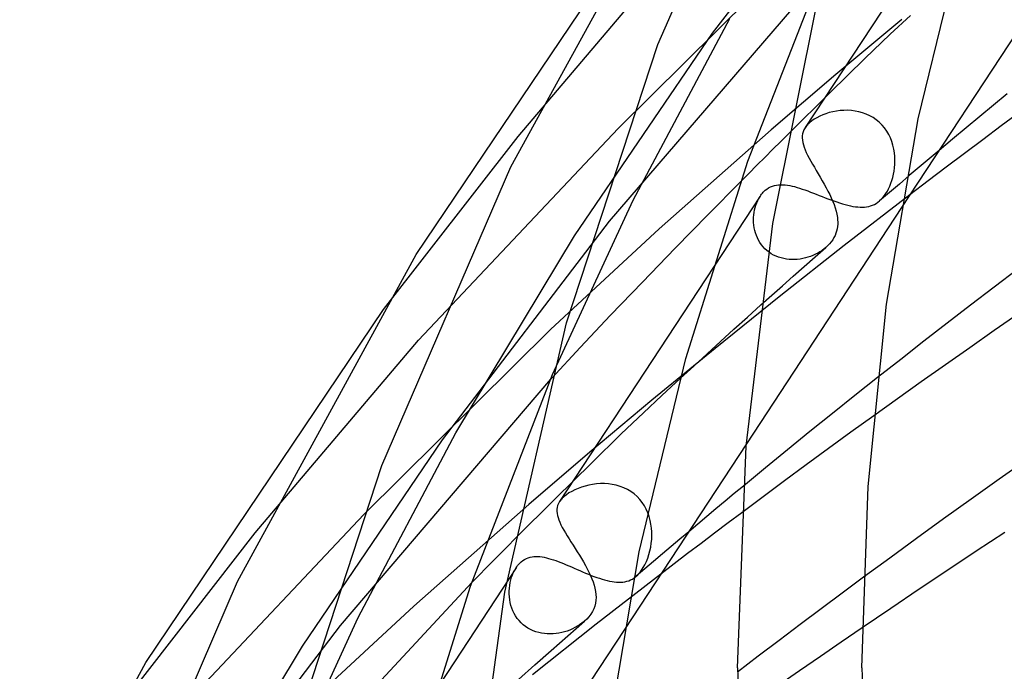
# Model space of a CAD drawing. Header units: millimetres. Extents: x -519 to 519, y -260 to 440.
# Tile 23 of 107: x -377 to -345, y 216 to 237. Entities that reach past the tile are written whole.
import ezdxf

# ---------------------------------------------------------------- set-up
doc = ezdxf.new("R2010")
doc.units = ezdxf.units.MM
doc.layers.add('HIDDEN', color=7, linetype='Continuous')
doc.layers.add('THICK', color=7, linetype='Continuous')

msp = doc.modelspace()

# ---------------------------------------------------------------- linework, layer by layer
at = {"layer": 'HIDDEN'}
for p, q in [((-354.799, 236.463), (-349.464, 243.391)), ((-345.427, 243.165), (-351.826, 233.424)), ((-361.048, 233.143), (-355.935, 239.169)), ((-357.839, 233.395), (-352.025, 239.155)), ((-358.112, 230.415), (-351.409, 238.203)), ((-357.349, 231.095), (-354.247, 236.929)), ((-348.722, 236.898), (-350.837, 235.128)), ((-349.093, 236.423), (-348.443, 237.03)), ((-359.24, 229.95), (-354.799, 236.463)), ((-349.906, 235.644), (-349.093, 236.423)), ((-351.02, 234.557), (-349.906, 235.644)), ((-350.837, 235.128), (-352.916, 233.349)), ((-352.36, 233.228), (-351.02, 234.557)), ((-351.048, 233.906), (-351.156, 233.872)), ((-350.936, 233.933), (-351.048, 233.906)), ((-350.821, 233.955), (-350.936, 233.933)), ((-350.703, 233.971), (-350.821, 233.955)), ((-350.584, 233.98), (-350.703, 233.971)), ((-350.462, 233.981), (-350.584, 233.98)), ((-350.34, 233.974), (-350.462, 233.981)), ((-350.218, 233.959), (-350.34, 233.974)), ((-350.097, 233.935), (-350.218, 233.959)), ((-349.979, 233.903), (-350.097, 233.935)), ((-349.863, 233.861), (-349.979, 233.903)), ((-351.678, 233.588), (-351.709, 233.561)), ((-351.609, 233.643), (-351.678, 233.588)), ((-351.532, 233.696), (-351.609, 233.643)), ((-351.448, 233.745), (-351.532, 233.696)), ((-351.356, 233.792), (-351.448, 233.745)), ((-351.259, 233.834), (-351.356, 233.792)), ((-351.156, 233.872), (-351.259, 233.834)), ((-349.75, 233.809), (-349.863, 233.861)), ((-349.641, 233.747), (-349.75, 233.809)), ((-349.538, 233.677), (-349.641, 233.747)), ((-349.442, 233.597), (-349.538, 233.677)), ((-349.354, 233.509), (-349.442, 233.597)), ((-364.256, 226.597), (-357.839, 233.395)), ((-356.513, 230.168), (-352.916, 233.349)), ((-351.89, 233.293), (-351.908, 233.229)), ((-351.863, 233.358), (-351.89, 233.293)), ((-351.826, 233.423), (-351.863, 233.358)), ((-351.807, 233.451), (-351.826, 233.423)), ((-351.786, 233.478), (-351.807, 233.451)), ((-351.762, 233.506), (-351.786, 233.478)), ((-351.737, 233.533), (-351.762, 233.506)), ((-351.709, 233.561), (-351.737, 233.533)), ((-349.273, 233.414), (-349.354, 233.509)), ((-349.201, 233.312), (-349.273, 233.414)), ((-349.138, 233.205), (-349.201, 233.312)), ((-365.381, 227.583), (-361.048, 233.143)), ((-351.917, 233.163), (-351.919, 233.094)), ((-351.919, 233.094), (-351.914, 233.024)), ((-351.908, 233.229), (-351.917, 233.163)), ((-351.914, 233.024), (-351.901, 232.951)), ((-351.901, 232.951), (-351.882, 232.875)), ((-349.084, 233.092), (-349.138, 233.205)), ((-349.039, 232.976), (-349.084, 233.092)), ((-349.003, 232.858), (-349.039, 232.976)), ((-351.882, 232.875), (-351.856, 232.796)), ((-351.856, 232.796), (-351.825, 232.714)), ((-351.825, 232.714), (-351.787, 232.629)), ((-351.787, 232.629), (-351.745, 232.54)), ((-348.975, 232.738), (-349.003, 232.858)), ((-348.956, 232.616), (-348.975, 232.738)), ((-348.944, 232.494), (-348.956, 232.616)), ((-347.52, 232.692), (-347.841, 232.423)), ((-351.745, 232.54), (-351.697, 232.448)), ((-351.697, 232.448), (-351.645, 232.352)), ((-351.645, 232.352), (-351.588, 232.252)), ((-348.94, 232.372), (-348.944, 232.494)), ((-348.943, 232.251), (-348.94, 232.372)), ((-347.841, 232.423), (-348.16, 232.153)), ((-351.588, 232.252), (-351.529, 232.15)), ((-351.529, 232.15), (-351.467, 232.045)), ((-351.467, 232.045), (-351.404, 231.938)), ((-348.985, 231.925), (-348.967, 232.027)), ((-348.967, 232.027), (-348.953, 232.131)), ((-348.953, 232.131), (-348.943, 232.251)), ((-348.16, 232.153), (-348.479, 231.883)), ((-354.942, 230.63), (-353.899, 231.686)), ((-351.404, 231.938), (-351.339, 231.828)), ((-351.339, 231.828), (-351.275, 231.717)), ((-351.275, 231.717), (-351.211, 231.606)), ((-349.067, 231.636), (-349.036, 231.729)), ((-349.036, 231.729), (-349.009, 231.825)), ((-349.009, 231.825), (-348.985, 231.925)), ((-348.479, 231.883), (-348.797, 231.613)), ((-353.197, 231.321), (-353.169, 231.353)), ((-353.169, 231.353), (-353.14, 231.382)), ((-353.14, 231.382), (-353.109, 231.41)), ((-353.109, 231.41), (-353.055, 231.452)), ((-353.055, 231.452), (-352.998, 231.49)), ((-352.998, 231.49), (-352.938, 231.521)), ((-352.938, 231.521), (-352.876, 231.547)), ((-352.876, 231.547), (-352.812, 231.566)), ((-352.812, 231.566), (-352.746, 231.58)), ((-352.746, 231.58), (-352.679, 231.589)), ((-352.679, 231.589), (-352.61, 231.592)), ((-352.61, 231.592), (-352.54, 231.591)), ((-352.54, 231.591), (-352.469, 231.586)), ((-352.469, 231.586), (-352.396, 231.577)), ((-352.396, 231.577), (-352.321, 231.564)), ((-352.321, 231.564), (-352.244, 231.548)), ((-352.244, 231.548), (-352.165, 231.528)), ((-352.165, 231.528), (-352.084, 231.506)), ((-352.084, 231.506), (-352.002, 231.48)), ((-352.002, 231.48), (-351.917, 231.452)), ((-351.917, 231.452), (-351.83, 231.422)), ((-351.83, 231.422), (-351.742, 231.39)), ((-351.742, 231.39), (-351.652, 231.356)), ((-351.652, 231.356), (-351.561, 231.321)), ((-351.211, 231.606), (-351.15, 231.494)), ((-351.15, 231.494), (-351.091, 231.383)), ((-351.091, 231.383), (-351.036, 231.273)), ((-349.227, 231.309), (-349.183, 231.384)), ((-349.183, 231.384), (-349.141, 231.463)), ((-349.141, 231.463), (-349.102, 231.548)), ((-348.797, 231.613), (-349.115, 231.342)), ((-349.102, 231.548), (-349.067, 231.636)), ((-359.941, 225.487), (-357.349, 231.095)), ((-353.273, 231.22), (-359.718, 221.408)), ((-353.381, 231.011), (-353.35, 231.083)), ((-353.35, 231.083), (-353.314, 231.151)), ((-353.314, 231.151), (-353.275, 231.217)), ((-353.275, 231.217), (-353.25, 231.253)), ((-353.25, 231.253), (-353.224, 231.288)), ((-353.224, 231.288), (-353.197, 231.321)), ((-351.561, 231.321), (-351.469, 231.285)), ((-351.469, 231.285), (-351.376, 231.248)), ((-351.376, 231.248), (-351.281, 231.211)), ((-351.281, 231.211), (-351.186, 231.174)), ((-351.186, 231.174), (-351.092, 231.138)), ((-351.092, 231.138), (-350.997, 231.102)), ((-351.036, 231.273), (-350.984, 231.164)), ((-350.997, 231.102), (-350.903, 231.068)), ((-350.984, 231.164), (-350.937, 231.056)), ((-350.937, 231.056), (-350.895, 230.95)), ((-350.903, 231.068), (-350.81, 231.036)), ((-350.81, 231.036), (-350.719, 231.005)), ((-348.456, 231.268), (-350.575, 229.632)), ((-349.485, 231.028), (-349.432, 231.071)), ((-349.432, 231.071), (-349.377, 231.121)), ((-349.115, 231.342), (-349.431, 231.071)), ((-349.377, 231.121), (-349.325, 231.178)), ((-349.325, 231.178), (-349.275, 231.241)), ((-349.275, 231.241), (-349.227, 231.309)), ((-348.727, 230.855), (-353.713, 223.265)), ((-353.466, 230.702), (-353.451, 230.782)), ((-353.451, 230.782), (-353.432, 230.86)), ((-353.432, 230.86), (-353.409, 230.936)), ((-353.409, 230.936), (-353.381, 231.011)), ((-350.895, 230.95), (-350.859, 230.845)), ((-350.859, 230.845), (-350.829, 230.742)), ((-350.829, 230.742), (-350.805, 230.641)), ((-350.719, 231.005), (-350.629, 230.977)), ((-350.629, 230.977), (-350.54, 230.952)), ((-350.54, 230.952), (-350.454, 230.93)), ((-350.454, 230.93), (-350.37, 230.911)), ((-350.37, 230.911), (-350.289, 230.895)), ((-350.289, 230.895), (-350.21, 230.883)), ((-350.21, 230.883), (-350.133, 230.875)), ((-350.133, 230.875), (-350.058, 230.87)), ((-350.058, 230.87), (-349.986, 230.87)), ((-349.986, 230.87), (-349.916, 230.873)), ((-349.916, 230.873), (-349.848, 230.881)), ((-349.848, 230.881), (-349.783, 230.894)), ((-349.783, 230.894), (-349.719, 230.911)), ((-349.719, 230.911), (-349.658, 230.933)), ((-349.658, 230.933), (-349.598, 230.959)), ((-349.598, 230.959), (-349.541, 230.991)), ((-349.541, 230.991), (-349.485, 231.028)), ((-363.483, 223.397), (-358.112, 230.415)), ((-356, 229.549), (-354.942, 230.63)), ((-353.484, 230.456), (-353.482, 230.539)), ((-353.481, 230.373), (-353.484, 230.456)), ((-353.482, 230.539), (-353.476, 230.621)), ((-353.476, 230.621), (-353.466, 230.702)), ((-350.805, 230.641), (-350.789, 230.541)), ((-350.789, 230.541), (-350.781, 230.466)), ((-350.781, 230.466), (-350.777, 230.392)), ((-360.009, 226.943), (-356.513, 230.168)), ((-353.474, 230.289), (-353.481, 230.373)), ((-353.461, 230.206), (-353.474, 230.289)), ((-353.443, 230.123), (-353.461, 230.206)), ((-353.421, 230.042), (-353.443, 230.123)), ((-350.813, 230.1), (-350.836, 230.029)), ((-350.796, 230.172), (-350.813, 230.1)), ((-350.785, 230.245), (-350.796, 230.172)), ((-350.779, 230.318), (-350.785, 230.245)), ((-350.777, 230.392), (-350.779, 230.318)), ((-363.048, 223.616), (-359.24, 229.95)), ((-353.393, 229.961), (-353.421, 230.042)), ((-353.36, 229.883), (-353.393, 229.961)), ((-353.321, 229.807), (-353.36, 229.883)), ((-353.278, 229.734), (-353.321, 229.807)), ((-350.939, 229.823), (-350.985, 229.759)), ((-350.899, 229.89), (-350.939, 229.823)), ((-350.865, 229.958), (-350.899, 229.89)), ((-350.836, 230.029), (-350.865, 229.958)), ((-357.053, 228.464), (-356, 229.549)), ((-353.228, 229.663), (-353.278, 229.734)), ((-353.175, 229.597), (-353.228, 229.663)), ((-353.116, 229.534), (-353.175, 229.597)), ((-353.053, 229.476), (-353.116, 229.534)), ((-352.985, 229.423), (-353.053, 229.476)), ((-350.575, 229.632), (-352.664, 227.987)), ((-351.507, 229.27), (-351.156, 229.578)), ((-351.282, 229.479), (-351.351, 229.434)), ((-351.217, 229.527), (-351.282, 229.479)), ((-351.156, 229.578), (-351.217, 229.527)), ((-351.094, 229.635), (-351.156, 229.578)), ((-351.037, 229.696), (-351.094, 229.635)), ((-350.985, 229.759), (-351.037, 229.696)), ((-352.913, 229.374), (-352.985, 229.423)), ((-352.838, 229.331), (-352.913, 229.374)), ((-352.759, 229.294), (-352.838, 229.331)), ((-352.679, 229.262), (-352.759, 229.294)), ((-352.595, 229.236), (-352.679, 229.262)), ((-352.51, 229.215), (-352.595, 229.236)), ((-352.424, 229.2), (-352.51, 229.215)), ((-352.338, 229.19), (-352.424, 229.2)), ((-352.251, 229.185), (-352.338, 229.19)), ((-352.163, 229.186), (-352.251, 229.185)), ((-352.076, 229.191), (-352.163, 229.186)), ((-351.989, 229.202), (-352.076, 229.191)), ((-351.903, 229.217), (-351.989, 229.202)), ((-351.818, 229.236), (-351.903, 229.217)), ((-351.856, 228.962), (-351.507, 229.27)), ((-351.735, 229.26), (-351.818, 229.236)), ((-351.653, 229.287), (-351.735, 229.26)), ((-351.574, 229.319), (-351.653, 229.287)), ((-351.497, 229.354), (-351.574, 229.319)), ((-351.422, 229.392), (-351.497, 229.354)), ((-351.351, 229.434), (-351.422, 229.392)), ((-352.205, 228.654), (-351.856, 228.962)), ((-352.552, 228.346), (-352.205, 228.654)), ((-358.079, 227.394), (-357.053, 228.464)), ((-352.899, 228.037), (-352.552, 228.346)), ((-352.664, 227.987), (-354.722, 226.332)), ((-353.244, 227.728), (-352.899, 228.037)), ((-359.058, 226.359), (-358.079, 227.394)), ((-366.015, 220.988), (-360.009, 226.943)), ((-369.505, 220.402), (-364.256, 226.597)), ((-359.969, 225.379), (-359.058, 226.359)), ((-354.722, 226.332), (-356.749, 224.667)), ((-366.765, 217.428), (-360.003, 225.341)), ((-356.43, 224.817), (-355.834, 225.369)), ((-349.494, 225.395), (-350.223, 224.817)), ((-357.021, 224.263), (-356.43, 224.817)), ((-350.223, 224.817), (-350.949, 224.237)), ((-356.749, 224.667), (-358.745, 222.993)), ((-357.737, 223.58), (-357.021, 224.263)), ((-350.949, 224.237), (-351.67, 223.656)), ((-349.619, 224.163), (-350.353, 223.634)), ((-366.187, 217.68), (-363.048, 223.616)), ((-358.697, 222.645), (-357.737, 223.58)), ((-351.67, 223.656), (-352.388, 223.074)), ((-350.353, 223.634), (-351.076, 223.109)), ((-367.984, 216.763), (-363.483, 223.397)), ((-358.745, 222.993), (-360.71, 221.309)), ((-352.388, 223.074), (-353.101, 222.491)), ((-351.076, 223.109), (-351.788, 222.588)), ((-359.853, 221.504), (-358.697, 222.645)), ((-353.101, 222.491), (-353.811, 221.906)), ((-351.788, 222.588), (-352.488, 222.073)), ((-359.013, 221.873), (-359.124, 221.832)), ((-358.898, 221.908), (-359.013, 221.873)), ((-358.779, 221.937), (-358.898, 221.908)), ((-358.657, 221.96), (-358.779, 221.937)), ((-358.533, 221.976), (-358.657, 221.96)), ((-358.406, 221.985), (-358.533, 221.976)), ((-358.278, 221.985), (-358.406, 221.985)), ((-358.15, 221.977), (-358.278, 221.985)), ((-358.023, 221.96), (-358.15, 221.977)), ((-357.897, 221.934), (-358.023, 221.96)), ((-357.774, 221.897), (-357.897, 221.934)), ((-357.653, 221.851), (-357.774, 221.897)), ((-352.488, 222.073), (-353.177, 221.561)), ((-359.603, 221.543), (-359.631, 221.515)), ((-359.572, 221.57), (-359.603, 221.543)), ((-359.499, 221.629), (-359.572, 221.57)), ((-359.417, 221.684), (-359.499, 221.629)), ((-359.327, 221.737), (-359.417, 221.684)), ((-359.229, 221.786), (-359.327, 221.737)), ((-359.124, 221.832), (-359.229, 221.786)), ((-357.538, 221.795), (-357.653, 221.851)), ((-357.428, 221.729), (-357.538, 221.795)), ((-357.325, 221.653), (-357.428, 221.729)), ((-357.228, 221.569), (-357.325, 221.653)), ((-357.141, 221.476), (-357.228, 221.569)), ((-353.177, 221.561), (-353.862, 221.05)), ((-364.402, 218.045), (-360.71, 221.309)), ((-361.154, 220.206), (-359.853, 221.504)), ((-359.796, 221.221), (-359.805, 221.159)), ((-359.78, 221.281), (-359.796, 221.221)), ((-359.755, 221.343), (-359.78, 221.281)), ((-359.719, 221.406), (-359.755, 221.343)), ((-359.7, 221.433), (-359.719, 221.406)), ((-359.68, 221.46), (-359.7, 221.433)), ((-359.657, 221.487), (-359.68, 221.46)), ((-359.631, 221.515), (-359.657, 221.487)), ((-357.062, 221.376), (-357.141, 221.476)), ((-356.992, 221.27), (-357.062, 221.376)), ((-356.931, 221.159), (-356.992, 221.27)), ((-372.578, 214.026), (-366.015, 220.988)), ((-359.805, 221.159), (-359.806, 221.096)), ((-359.806, 221.096), (-359.8, 221.03)), ((-359.8, 221.03), (-359.787, 220.962)), ((-359.787, 220.962), (-359.768, 220.892)), ((-356.88, 221.044), (-356.931, 221.159)), ((-356.838, 220.926), (-356.88, 221.044)), ((-356.805, 220.805), (-356.838, 220.926)), ((-359.768, 220.892), (-359.742, 220.819)), ((-359.742, 220.819), (-359.711, 220.742)), ((-359.711, 220.742), (-359.674, 220.663)), ((-359.674, 220.663), (-359.631, 220.58)), ((-356.78, 220.683), (-356.805, 220.805)), ((-356.763, 220.559), (-356.78, 220.683)), ((-373.929, 214.71), (-369.505, 220.402)), ((-359.631, 220.58), (-359.584, 220.494)), ((-359.584, 220.494), (-359.532, 220.404)), ((-359.532, 220.404), (-359.475, 220.31)), ((-359.475, 220.31), (-359.415, 220.213)), ((-356.754, 220.436), (-356.763, 220.559)), ((-356.758, 220.192), (-356.753, 220.313)), ((-356.753, 220.313), (-356.754, 220.436)), ((-355.567, 220.441), (-355.85, 220.202)), ((-359.415, 220.213), (-359.352, 220.113)), ((-359.352, 220.113), (-359.286, 220.01)), ((-359.286, 220.01), (-359.218, 219.904)), ((-356.789, 219.945), (-356.769, 220.072)), ((-356.769, 220.072), (-356.758, 220.192)), ((-356.132, 219.964), (-356.414, 219.725)), ((-355.85, 220.202), (-356.132, 219.964)), ((-360.604, 219.635), (-360.541, 219.643)), ((-360.541, 219.643), (-360.478, 219.646)), ((-360.478, 219.646), (-360.414, 219.645)), ((-360.414, 219.645), (-360.348, 219.64)), ((-360.348, 219.64), (-360.281, 219.631)), ((-359.218, 219.904), (-359.15, 219.796)), ((-359.15, 219.796), (-359.082, 219.687)), ((-359.082, 219.687), (-359.015, 219.577)), ((-356.885, 219.588), (-356.847, 219.703)), ((-356.847, 219.703), (-356.815, 219.822)), ((-356.815, 219.822), (-356.789, 219.945)), ((-356.414, 219.725), (-356.695, 219.485)), ((-361.092, 219.315), (-361.066, 219.35)), ((-361.066, 219.35), (-361.038, 219.383)), ((-361.038, 219.383), (-361.01, 219.415)), ((-361.01, 219.415), (-360.981, 219.444)), ((-360.981, 219.444), (-360.951, 219.472)), ((-360.951, 219.472), (-360.898, 219.513)), ((-360.898, 219.513), (-360.842, 219.55)), ((-360.842, 219.55), (-360.785, 219.58)), ((-360.785, 219.58), (-360.725, 219.604)), ((-360.725, 219.604), (-360.665, 219.622)), ((-360.665, 219.622), (-360.604, 219.635)), ((-360.281, 219.631), (-360.212, 219.619)), ((-360.212, 219.619), (-360.141, 219.603)), ((-360.141, 219.603), (-360.069, 219.584)), ((-360.069, 219.584), (-359.994, 219.562)), ((-359.994, 219.562), (-359.918, 219.537)), ((-359.918, 219.537), (-359.84, 219.51)), ((-359.84, 219.51), (-359.76, 219.48)), ((-359.76, 219.48), (-359.679, 219.448)), ((-359.679, 219.448), (-359.595, 219.415)), ((-359.595, 219.415), (-359.511, 219.38)), ((-359.511, 219.38), (-359.425, 219.343)), ((-359.425, 219.343), (-359.337, 219.306)), ((-359.015, 219.577), (-358.95, 219.467)), ((-358.95, 219.467), (-358.888, 219.358)), ((-358.888, 219.358), (-358.829, 219.249)), ((-357.027, 219.286), (-356.975, 219.379)), ((-356.695, 219.485), (-356.975, 219.246)), ((-356.975, 219.379), (-356.928, 219.48)), ((-356.928, 219.48), (-356.885, 219.588)), ((-361.115, 219.281), (-367.614, 209.386)), ((-361.26, 218.975), (-361.23, 219.057)), ((-361.23, 219.057), (-361.197, 219.135)), ((-361.197, 219.135), (-361.159, 219.209)), ((-361.159, 219.209), (-361.117, 219.278)), ((-361.117, 219.278), (-361.092, 219.315)), ((-359.337, 219.306), (-359.247, 219.267)), ((-359.247, 219.267), (-359.157, 219.228)), ((-359.157, 219.228), (-359.067, 219.189)), ((-359.067, 219.189), (-358.976, 219.15)), ((-358.976, 219.15), (-358.885, 219.112)), ((-358.885, 219.112), (-358.793, 219.074)), ((-358.829, 219.249), (-358.774, 219.14)), ((-358.793, 219.074), (-358.703, 219.038)), ((-358.774, 219.14), (-358.724, 219.034)), ((-358.724, 219.034), (-358.679, 218.928)), ((-358.703, 219.038), (-358.613, 219.004)), ((-356.463, 219.078), (-358.542, 217.466)), ((-357.264, 218.999), (-357.202, 219.056)), ((-356.975, 219.246), (-357.255, 219.007)), ((-357.202, 219.056), (-357.141, 219.123)), ((-357.141, 219.123), (-357.082, 219.2)), ((-357.082, 219.2), (-357.027, 219.286)), ((-371.601, 209.053), (-362.543, 218.807)), ((-361.332, 218.625), (-361.321, 218.715)), ((-361.321, 218.715), (-361.305, 218.804)), ((-361.305, 218.804), (-361.285, 218.891)), ((-361.285, 218.891), (-361.26, 218.975)), ((-358.679, 218.928), (-358.64, 218.824)), ((-358.64, 218.824), (-358.606, 218.722)), ((-358.613, 219.004), (-358.525, 218.972)), ((-358.606, 218.722), (-358.58, 218.621)), ((-358.525, 218.972), (-358.438, 218.942)), ((-358.438, 218.942), (-358.353, 218.915)), ((-358.353, 218.915), (-358.27, 218.891)), ((-358.27, 218.891), (-358.189, 218.869)), ((-358.189, 218.869), (-358.11, 218.851)), ((-358.11, 218.851), (-358.033, 218.837)), ((-358.033, 218.837), (-357.959, 218.826)), ((-357.959, 218.826), (-357.886, 218.819)), ((-357.886, 218.819), (-357.816, 218.816)), ((-357.816, 218.816), (-357.748, 218.817)), ((-357.748, 218.817), (-357.681, 218.822)), ((-357.681, 218.822), (-357.617, 218.832)), ((-357.617, 218.832), (-357.555, 218.846)), ((-357.555, 218.846), (-357.495, 218.865)), ((-357.495, 218.865), (-357.436, 218.889)), ((-357.436, 218.889), (-357.378, 218.919)), ((-357.378, 218.919), (-357.321, 218.955)), ((-357.321, 218.955), (-357.264, 218.999)), ((-349.951, 218.974), (-350.633, 218.468)), ((-361.337, 218.533), (-361.332, 218.625)), ((-361.337, 218.441), (-361.337, 218.533)), ((-361.332, 218.348), (-361.337, 218.441)), ((-358.58, 218.621), (-358.561, 218.521)), ((-358.561, 218.521), (-358.549, 218.424)), ((-358.549, 218.424), (-358.546, 218.329)), ((-350.633, 218.468), (-351.312, 217.962)), ((-361.321, 218.256), (-361.332, 218.348)), ((-361.305, 218.164), (-361.321, 218.256)), ((-361.282, 218.073), (-361.305, 218.164)), ((-361.254, 217.984), (-361.282, 218.073)), ((-358.565, 218.143), (-358.588, 218.052)), ((-358.551, 218.235), (-358.565, 218.143)), ((-358.546, 218.329), (-358.551, 218.235)), ((-367.993, 214.731), (-364.402, 218.045)), ((-361.219, 217.897), (-361.254, 217.984)), ((-361.179, 217.813), (-361.219, 217.897)), ((-361.132, 217.732), (-361.179, 217.813)), ((-358.717, 217.79), (-358.779, 217.708)), ((-358.664, 217.875), (-358.717, 217.79)), ((-358.621, 217.963), (-358.664, 217.875)), ((-358.588, 218.052), (-358.621, 217.963)), ((-351.312, 217.962), (-351.989, 217.454)), ((-372.173, 210.322), (-366.765, 217.428)), ((-368.818, 211.961), (-366.187, 217.68)), ((-361.079, 217.655), (-361.132, 217.732)), ((-361.021, 217.582), (-361.079, 217.655)), ((-360.957, 217.513), (-361.021, 217.582)), ((-360.887, 217.45), (-360.957, 217.513)), ((-360.814, 217.393), (-360.887, 217.45)), ((-358.542, 217.466), (-360.593, 215.845)), ((-359.455, 217.095), (-358.921, 217.564)), ((-359.075, 217.446), (-359.148, 217.4)), ((-359.002, 217.498), (-359.075, 217.446)), ((-358.932, 217.554), (-359.002, 217.498)), ((-358.847, 217.633), (-358.921, 217.564)), ((-358.779, 217.708), (-358.847, 217.633)), ((-351.989, 217.454), (-352.662, 216.946)), ((-357.634, 217.295), (-362.666, 209.634)), ((-360.735, 217.341), (-360.814, 217.393)), ((-360.653, 217.296), (-360.735, 217.341)), ((-360.568, 217.257), (-360.653, 217.296)), ((-360.48, 217.224), (-360.568, 217.257)), ((-360.39, 217.198), (-360.48, 217.224)), ((-360.298, 217.178), (-360.39, 217.198)), ((-360.205, 217.164), (-360.298, 217.178)), ((-360.112, 217.156), (-360.205, 217.164)), ((-360.019, 217.154), (-360.112, 217.156)), ((-359.926, 217.157), (-360.019, 217.154)), ((-359.833, 217.166), (-359.926, 217.157)), ((-359.741, 217.18), (-359.833, 217.166)), ((-359.65, 217.198), (-359.741, 217.18)), ((-359.561, 217.222), (-359.65, 217.198)), ((-359.474, 217.249), (-359.561, 217.222)), ((-359.388, 217.281), (-359.474, 217.249)), ((-359.305, 217.317), (-359.388, 217.281)), ((-359.225, 217.357), (-359.305, 217.317)), ((-359.148, 217.4), (-359.225, 217.357)), ((-349.991, 217.349), (-350.663, 216.89)), ((-359.987, 216.626), (-359.455, 217.095)), ((-352.662, 216.946), (-353.332, 216.436)), ((-350.663, 216.89), (-351.334, 216.43)), ((-371.85, 210.299), (-367.984, 216.763)), ((-360.516, 216.157), (-359.987, 216.626)), ((-353.332, 216.436), (-354, 215.926)), ((-351.334, 216.43), (-352.002, 215.97)), ((-361.042, 215.686), (-360.516, 216.157)), ((-352.002, 215.97), (-352.667, 215.509))]:
    msp.add_line(p, q, dxfattribs=at)
at = {"layer": 'THICK'}
for p, q in [((-356.556, 236.099), (-352.489, 245.485)), ((-361.282, 232.161), (-355.642, 242.454)), ((-364.331, 229.346), (-356.833, 240.455)), ((-348.187, 233.704), (-346.715, 239.789)), ((-353.669, 232.347), (-351.063, 239.013)), ((-352.866, 230.346), (-351.393, 237.693)), ((-344.756, 236.9), (-348.727, 230.855)), ((-359.493, 227.155), (-356.556, 236.099)), ((-345.327, 234.511), (-345.769, 234.148)), ((-345.769, 234.148), (-346.209, 233.785)), ((-344.928, 233.919), (-345.523, 233.478)), ((-349.206, 227.752), (-348.187, 233.704)), ((-346.209, 233.785), (-346.648, 233.421)), ((-346.648, 233.421), (-347.085, 233.057)), ((-345.523, 233.478), (-346.114, 233.038)), ((-352.859, 232.731), (-352.608, 232.982)), ((-352.608, 232.982), (-352.36, 233.228)), ((-347.085, 233.057), (-347.52, 232.692)), ((-346.114, 233.038), (-346.703, 232.596)), ((-353.114, 232.475), (-352.859, 232.731)), ((-355.662, 226.001), (-353.669, 232.347)), ((-353.373, 232.216), (-353.114, 232.475)), ((-346.703, 232.596), (-347.289, 232.154)), ((-365.428, 222.568), (-361.282, 232.161)), ((-353.634, 231.953), (-353.373, 232.216)), ((-347.289, 232.154), (-347.874, 231.711)), ((-353.899, 231.686), (-353.634, 231.953)), ((-347.874, 231.711), (-348.456, 231.268)), ((-353.719, 223.189), (-352.866, 230.346)), ((-370.074, 218.837), (-364.331, 229.346)), ((-344.987, 228.88), (-345.748, 228.302)), ((-345.748, 228.302), (-346.505, 227.723)), ((-373.02, 216.236), (-365.381, 227.583)), ((-353.68, 227.336), (-353.244, 227.728)), ((-349.803, 221.896), (-349.206, 227.752)), ((-346.505, 227.723), (-347.258, 227.143)), ((-354.115, 226.944), (-353.68, 227.336)), ((-344.952, 227.455), (-345.746, 226.903)), ((-361.482, 218.499), (-359.493, 227.155)), ((-354.547, 226.551), (-354.115, 226.944)), ((-347.258, 227.143), (-348.008, 226.562)), ((-345.746, 226.903), (-346.535, 226.352)), ((-354.978, 226.158), (-354.547, 226.551)), ((-348.008, 226.562), (-348.753, 225.979)), ((-346.535, 226.352), (-347.318, 225.802)), ((-357.158, 219.788), (-355.662, 226.001)), ((-355.407, 225.764), (-354.978, 226.158)), ((-348.753, 225.979), (-349.494, 225.395)), ((-355.834, 225.369), (-355.407, 225.764)), ((-347.318, 225.802), (-348.093, 225.253)), ((-362.586, 218.685), (-359.941, 225.487)), ((-360.003, 225.341), (-359.997, 225.347)), ((-359.997, 225.347), (-359.992, 225.354)), ((-359.992, 225.354), (-359.986, 225.36)), ((-359.986, 225.36), (-359.98, 225.366)), ((-359.98, 225.366), (-359.975, 225.372)), ((-359.975, 225.372), (-359.969, 225.379)), ((-348.093, 225.253), (-348.861, 224.707)), ((-348.861, 224.707), (-349.619, 224.163)), ((-353.713, 223.265), (-357.634, 217.295)), ((-354, 216.061), (-353.719, 223.189)), ((-368.423, 213.428), (-365.428, 222.568)), ((-344.672, 222.776), (-345.584, 222.132)), ((-353.811, 221.906), (-354.105, 221.663)), ((-350, 216.061), (-349.803, 221.896)), ((-345.584, 222.132), (-346.485, 221.491)), ((-354.105, 221.663), (-354.399, 221.419)), ((-354.399, 221.419), (-354.692, 221.175)), ((-346.485, 221.491), (-347.373, 220.854)), ((-354.985, 220.93), (-355.276, 220.686)), ((-354.692, 221.175), (-354.985, 220.93)), ((-353.862, 221.05), (-354.299, 220.722)), ((-355.276, 220.686), (-355.567, 220.441)), ((-354.299, 220.722), (-354.734, 220.394)), ((-347.373, 220.854), (-348.248, 220.221)), ((-354.734, 220.394), (-355.168, 220.066)), ((-345.41, 220.415), (-346.324, 219.812)), ((-361.609, 219.75), (-361.381, 219.979)), ((-361.381, 219.979), (-361.154, 220.206)), ((-355.168, 220.066), (-355.601, 219.737)), ((-348.248, 220.221), (-349.108, 219.594)), ((-361.84, 219.517), (-361.609, 219.75)), ((-358.193, 213.711), (-357.158, 219.788)), ((-355.601, 219.737), (-356.032, 219.408)), ((-346.324, 219.812), (-347.24, 219.203)), ((-362.073, 219.283), (-361.84, 219.517)), ((-356.032, 219.408), (-356.463, 219.078)), ((-349.108, 219.594), (-349.951, 218.974)), ((-362.543, 218.807), (-362.307, 219.046)), ((-362.307, 219.046), (-362.073, 219.283)), ((-347.24, 219.203), (-348.157, 218.589)), ((-374.301, 209.037), (-370.074, 218.837)), ((-364.609, 212.212), (-362.586, 218.685)), ((-362.625, 210.104), (-361.482, 218.499)), ((-348.157, 218.589), (-349.074, 217.971)), ((-349.074, 217.971), (-349.991, 217.349)), ((-378.867, 205.513), (-373.02, 216.236)), ((-354, 216.061), (-353.718, 208.953)), ((-350, 216.061), (-349.74, 209.388))]:
    msp.add_line(p, q, dxfattribs=at)

doc.saveas('drawing.dxf')
